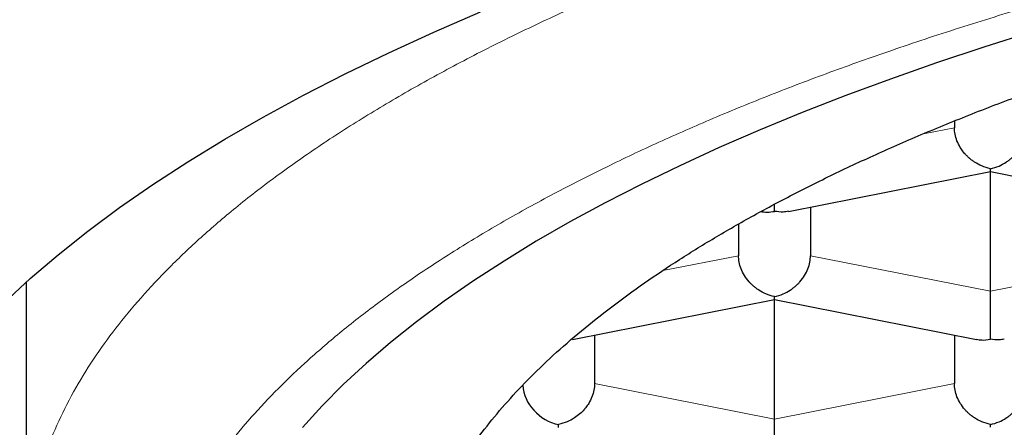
# Model space of a CAD drawing. Header units: millimetres. Extents: x 8 to 701, y 12 to 648.
# Tile 176 of 205: x 321.43 to 324.85, y 588.48 to 589.9. Entities that reach past the tile are written whole.
import ezdxf

# ---------------------------------------------------------------- set-up
doc = ezdxf.new("R2010")
doc.units = ezdxf.units.MM

msp = doc.modelspace()

# ---------------------------------------------------------------- linework, layer by layer
at = {"color": 7, "linetype": 'Continuous', "lineweight": 30}
for p, q in [((324.6735, 589.5444), (324.6735, 589.5213)), ((324.0971, 589.2307), (324.7988, 589.3693)), ((324.7985, 588.9536), (324.7985, 589.3692)), ((324.7986, 589.3692), (325.5004, 589.2306)), ((324.0485, 589.231), (324.0485, 589.2548)), ((324.1735, 589.2458), (324.1735, 589.077)), ((323.9235, 589.1865), (323.9235, 589.077)), ((323.9235, 589.1865), (323.9235, 589.077)), ((321.4485, 588.9845), (321.4485, 588.0064)), ((323.3471, 588.7864), (324.0488, 588.925)), ((324.0485, 588.5093), (324.0485, 588.9249)), ((324.0486, 588.9249), (324.7504, 588.7863)), ((323.4235, 588.8015), (323.4235, 588.6327)), ((324.6735, 588.8015), (324.6735, 588.6327)), ((323.347, 588.787), (323.3436, 588.7865)), ((323.2985, 588.4806), (323.2985, 588.4905))]:
    msp.add_line(p, q, dxfattribs=at)
at = {"color": 252, "linetype": 'Continuous', "lineweight": 0}
for p, q in [((324.5657, 589.5), (324.6735, 589.5213)), ((323.6607, 589.0251), (323.9235, 589.077)), ((324.7985, 588.9536), (324.1735, 589.077)), ((325.4235, 589.077), (324.7985, 588.9536)), ((324.0485, 588.5093), (323.4235, 588.6327)), ((324.6735, 588.6327), (324.0485, 588.5093))]:
    msp.add_line(p, q, dxfattribs=at)
at = {"color": 7, "linetype": 'Continuous', "lineweight": 30, "flags": 128}
for points in [[(321.3721, 588.9132), (321.4627, 588.9972), (321.5597, 589.0803), (321.6631, 589.1626), (321.7727, 589.2439), (321.8885, 589.3242), (322.0104, 589.4035), (322.1383, 589.4816), (322.2721, 589.5585), (322.4118, 589.6343), (322.5573, 589.7087), (322.7084, 589.7818), (322.865, 589.8536), (323.0271, 589.9239)], [(324.9436, 589.8545), (324.7754, 589.8013), (324.6113, 589.7467), (324.4515, 589.6906), (324.296, 589.633), (324.145, 589.5741), (323.9985, 589.5139), (323.8567, 589.4524), (323.7196, 589.3896), (323.5874, 589.3256), (323.4602, 589.2605), (323.3379, 589.1942), (323.2208, 589.1269), (323.1089, 589.0585), (323.0022, 588.9892), (322.9009, 588.9189), (322.805, 588.8478), (322.7146, 588.7758), (322.6297, 588.703), (322.5504, 588.6295), (322.4768, 588.5553), (322.4088, 588.4805)]]:
    msp.add_lwpolyline(points, dxfattribs=at)
at = {"color": 7, "linetype": 'Continuous', "lineweight": 30}
for centre, major_axis, start_param, end_param in [((324.0485, 589.3485), (0.1041, 0.0856), 3.728059, 4.125922), ((323.2985, 588.608), (0.1041, -0.0856), 3.778873, 5.298856)]:
    msp.add_ellipse(centre, major_axis=major_axis, ratio=0.808487, start_param=start_param, end_param=end_param, dxfattribs=at)
at = {"color": 252, "linetype": 'Continuous', "lineweight": 0}
for points, knots in [([(321.4496, 588.0263), (321.4507, 588.0587), (321.453, 588.1302), (321.4718, 588.2407), (321.5028, 588.3574), (321.5468, 588.4737), (321.603, 588.5893), (321.6704, 588.702), (321.7478, 588.8116), (321.8346, 588.9181), (321.932, 589.0234), (322.04, 589.1276), (322.1609, 589.2325), (322.2953, 589.3379), (322.4436, 589.4436), (322.6032, 589.5473), (322.7738, 589.649), (322.9552, 589.7485), (323.1435, 589.8438), (323.3377, 589.9349), (323.5369, 590.0219), (323.7449, 590.1065), (323.9612, 590.1886), (324.1903, 590.2697), (324.4324, 590.3495), (324.6877, 590.4277), (324.9512, 590.5027), (325.2226, 590.5743), (325.5014, 590.6425), (325.782, 590.7059), (326.0634, 590.7646), (326.3448, 590.8189), (326.6316, 590.8699), (326.9233, 590.9174), (327.2258, 590.9622), (327.4781, 590.9968), (327.6331, 591.0151), (327.68, 591.0206)], [0, 0, 0, 0, 0.024857, 0.054789, 0.084722, 0.114655, 0.144587, 0.17452, 0.202742, 0.230965, 0.259187, 0.287409, 0.315632, 0.345564, 0.375497, 0.40543, 0.435362, 0.465295, 0.495227, 0.52345, 0.551672, 0.579895, 0.608117, 0.636339, 0.666272, 0.696205, 0.726137, 0.75607, 0.786003, 0.815935, 0.844158, 0.87238, 0.900602, 0.928825, 0.957047, 0.98698, 1, 1, 1, 1]), ([(321.8485, 587.6305), (321.8496, 587.668), (321.8519, 587.7427), (321.8705, 587.8547), (321.9003, 587.9663), (321.9424, 588.0776), (321.9964, 588.1884), (322.0609, 588.2964), (322.135, 588.4013), (322.218, 588.5031), (322.3112, 588.6039), (322.4147, 588.7036), (322.5306, 588.8042), (322.6592, 588.9052), (322.8011, 589.0063), (322.9537, 589.1055), (323.1169, 589.2028), (323.2906, 589.298), (323.4709, 589.3893), (323.6568, 589.4766), (323.8472, 589.5598), (324.046, 589.6407), (324.2532, 589.7192), (324.4726, 589.7969), (324.7045, 589.8734), (324.9487, 589.9482), (325.2007, 590.0199), (325.4604, 590.0884), (325.7276, 590.1537), (325.9965, 590.2144), (326.2659, 590.2707), (326.5351, 590.3227), (326.8094, 590.3714), (327.0888, 590.4169), (327.3786, 590.46), (327.6785, 590.5003), (327.988, 590.5375), (328.301, 590.5708), (328.6176, 590.6001), (328.9375, 590.6255), (329.2538, 590.6465), (329.5656, 590.6632), (329.8724, 590.676), (330.1803, 590.6851), (330.4892, 590.6906), (330.805, 590.6924), (331.1269, 590.6904), (331.4543, 590.6842), (331.7806, 590.674), (332.1058, 590.6596), (332.4296, 590.6411), (332.7451, 590.619), (333.0519, 590.5936), (333.3494, 590.5652), (333.644, 590.5333), (333.9356, 590.4979), (334.2295, 590.4582), (334.5248, 590.4142), (334.8204, 590.3657), (335.1104, 590.3135), (335.3948, 590.2576), (335.6735, 590.1982), (335.9405, 590.1365), (336.1957, 590.073), (336.439, 590.0078), (336.6756, 589.9398), (336.9055, 589.869), (337.1328, 589.794), (337.3565, 589.7147), (337.5754, 589.6312), (337.7851, 589.545), (337.9854, 589.4563), (338.1763, 589.3649), (338.354, 589.273), (338.5186, 589.1809), (338.6705, 589.0889), (338.8129, 588.9951), (338.9459, 588.8995), (339.0717, 588.8004), (339.1894, 588.6979), (339.298, 588.5921), (339.3951, 588.485), (339.4807, 588.3767), (339.5547, 588.2672), (339.6158, 588.159), (339.6646, 588.0524), (339.702, 587.9476), (339.7285, 587.8423), (339.7452, 587.7365), (339.7474, 587.6659), (339.7485, 587.6305)], [0, 0, 0, 0, 0.011676, 0.02333, 0.034978, 0.046636, 0.058319, 0.070013, 0.08101, 0.091995, 0.10298, 0.113979, 0.125005, 0.136686, 0.148342, 0.15999, 0.171644, 0.18332, 0.19501, 0.206006, 0.216989, 0.227971, 0.238966, 0.249988, 0.261666, 0.273322, 0.28497, 0.296627, 0.308308, 0.320003, 0.331002, 0.341988, 0.352975, 0.363976, 0.375004, 0.386689, 0.398349, 0.41, 0.421657, 0.433337, 0.44503, 0.456029, 0.467013, 0.477997, 0.488993, 0.500014, 0.51169, 0.523343, 0.534989, 0.546644, 0.558322, 0.570011, 0.581005, 0.591987, 0.60297, 0.613969, 0.624995, 0.636674, 0.64833, 0.659979, 0.671635, 0.683315, 0.695009, 0.706008, 0.716993, 0.727978, 0.738974, 0.749995, 0.761679, 0.773336, 0.784984, 0.796638, 0.808313, 0.820004, 0.831001, 0.841985, 0.85297, 0.863967, 0.874991, 0.886667, 0.898323, 0.909973, 0.921635, 0.933323, 0.94501, 0.955999, 0.966979, 0.977964, 0.988967, 1, 1, 1, 1])]:
    msp.add_open_spline(points, degree=3, knots=knots, dxfattribs=at)
at = {"color": 7, "linetype": 'Continuous', "lineweight": 30}
for points, knots in [([(322.7735, 587.7715), (322.7743, 587.8011), (322.776, 587.8604), (322.7891, 587.9492), (322.81, 588.0378), (322.8394, 588.1261), (322.8771, 588.2141), (322.9232, 588.3015), (322.9775, 588.3885), (323.0401, 588.4748), (323.1107, 588.5603), (323.1901, 588.6458), (323.2785, 588.7311), (323.3761, 588.8162), (323.4818, 588.9001), (323.5957, 588.9828), (323.7174, 589.064), (323.847, 589.1439), (323.9843, 589.2222), (324.1291, 589.2989), (324.2812, 589.3739), (324.4421, 589.4479), (324.6118, 589.5206), (324.7904, 589.592), (324.9761, 589.6613), (325.1685, 589.7283), (325.3656, 589.7925), (325.567, 589.8537), (325.7723, 589.912), (325.9832, 589.968), (326.1994, 590.0216), (326.4227, 590.0731), (326.6532, 590.1225), (326.8908, 590.1696), (327.1331, 590.2139), (327.3795, 590.2554), (327.6276, 590.2935), (327.8768, 590.3285), (328.127, 590.3602), (328.3802, 590.3892), (328.6361, 590.4152), (328.8967, 590.4385), (329.162, 590.459), (329.4318, 590.4766), (329.7033, 590.491), (329.976, 590.5022), (330.247, 590.5101), (330.5161, 590.5149), (330.7829, 590.5166), (331.0499, 590.5152), (331.3165, 590.5109), (331.585, 590.5034), (331.8552, 590.4927), (332.1269, 590.4788), (332.397, 590.4617), (332.6652, 590.4414), (332.9287, 590.4182), (333.1871, 590.3923), (333.4406, 590.3637), (333.6912, 590.3322), (333.9386, 590.2979), (334.1847, 590.2605), (334.4294, 590.2199), (334.6722, 590.1759), (334.9105, 590.1292), (335.144, 590.0797), (335.3701, 590.028), (335.5889, 589.9743), (335.8004, 589.9185), (336.0064, 589.8604), (336.2066, 589.8001), (336.4027, 589.7369), (336.5942, 589.6708), (336.7808, 589.6018), (336.9604, 589.5307), (337.1328, 589.4575), (337.2962, 589.3832), (337.4506, 589.3076), (337.5963, 589.2311), (337.7345, 589.153), (337.865, 589.0733), (337.9888, 588.9915), (338.1055, 588.9075), (338.2149, 588.8213), (338.3156, 588.7339), (338.4075, 588.6454), (338.4918, 588.5544), (338.5678, 588.4611), (338.6351, 588.3655), (338.6923, 588.269), (338.7397, 588.1713), (338.777, 588.0724), (338.8037, 587.9723), (338.8204, 587.872), (338.8225, 587.805), (338.8235, 587.7715)], [0, 0, 0, 0, 0.0103035, 0.0206151, 0.0309295, 0.0412411, 0.0515446, 0.0618481, 0.0721597, 0.082474, 0.0927856, 0.1030891, 0.1136757, 0.124271, 0.1348692, 0.1454645, 0.156051, 0.1666301, 0.177218, 0.1878088, 0.1983967, 0.2089758, 0.219862, 0.2307579, 0.2416569, 0.2525527, 0.2634389, 0.274018, 0.2846059, 0.2951967, 0.3057846, 0.3163637, 0.3272499, 0.3381458, 0.3490448, 0.3599406, 0.3708268, 0.3814059, 0.3919938, 0.4025846, 0.4131725, 0.4237516, 0.4346378, 0.4455336, 0.4564327, 0.4673285, 0.4782147, 0.4887938, 0.4993817, 0.5099725, 0.5205604, 0.5311395, 0.5420257, 0.5529215, 0.5638206, 0.5747164, 0.5856026, 0.5961817, 0.6067696, 0.6173604, 0.6279483, 0.6385274, 0.6494136, 0.6603094, 0.6712084, 0.6821043, 0.6929905, 0.7035696, 0.7141575, 0.7247483, 0.7353362, 0.7459153, 0.7568015, 0.7676973, 0.7785963, 0.7894922, 0.8003784, 0.8109575, 0.8215454, 0.8321362, 0.8427241, 0.8533032, 0.8641894, 0.8750852, 0.8859842, 0.8968801, 0.9077663, 0.9191702, 0.9305815, 0.9419928, 0.9533967, 0.9650436, 0.9766983, 0.9883531, 1, 1, 1, 1]), ([(324.7985, 589.3791), (324.7885, 589.3818), (324.7697, 589.3868), (324.7481, 589.3988), (324.7337, 589.409), (324.7246, 589.4164), (324.7169, 589.4237), (324.7061, 589.4351), (324.6937, 589.452), (324.6821, 589.4751), (324.6749, 589.4986), (324.674, 589.5138), (324.6735, 589.5213)], [0, 0, 0, 0, 0.164971, 0.307045, 0.36957, 0.42639, 0.477525, 0.523007, 0.65131, 0.772854, 0.888683, 1, 1, 1, 1]), ([(324.7985, 589.3791), (324.8086, 589.3818), (324.8275, 589.3867), (324.8492, 589.3986), (324.8636, 589.4089), (324.8726, 589.4164), (324.8802, 589.4237), (324.8909, 589.4352), (324.9034, 589.4519), (324.915, 589.4751), (324.9222, 589.4986), (324.9231, 589.5138), (324.9235, 589.5213)], [0, 0, 0, 0, 0.1649701, 0.3070432, 0.3695691, 0.4263891, 0.4775248, 0.5230066, 0.6513096, 0.7728537, 0.8886823, 1, 1, 1, 1]), ([(324.7987, 589.3698), (324.7987, 589.3698), (324.7987, 589.3699), (324.7986, 589.3756), (324.7985, 589.3791)], [0, 0, 0, 0, 0.3856134, 1, 1, 1, 1]), ([(324.097, 589.2313), (324.0909, 589.2301), (324.0753, 589.2271), (324.0587, 589.2296), (324.0485, 589.231)], [0, 0, 0, 0, 0.38819, 1, 1, 1, 1]), ([(324.0485, 588.9348), (324.0385, 588.9375), (324.0197, 588.9425), (323.9981, 588.9545), (323.9837, 588.9647), (323.9746, 588.9721), (323.9669, 588.9794), (323.9561, 588.9908), (323.9437, 589.0077), (323.9321, 589.0308), (323.9249, 589.0543), (323.924, 589.0695), (323.9235, 589.077)], [0, 0, 0, 0, 0.164971, 0.307045, 0.36957, 0.42639, 0.477525, 0.523007, 0.65131, 0.772854, 0.888683, 1, 1, 1, 1]), ([(324.0485, 588.9348), (324.0586, 588.9375), (324.0775, 588.9424), (324.0992, 588.9543), (324.1136, 588.9646), (324.1226, 588.9721), (324.1302, 588.9794), (324.1409, 588.9909), (324.1534, 589.0076), (324.165, 589.0308), (324.1722, 589.0543), (324.1731, 589.0695), (324.1735, 589.077)], [0, 0, 0, 0, 0.16497, 0.307043, 0.369569, 0.426389, 0.477525, 0.523007, 0.65131, 0.772854, 0.888682, 1, 1, 1, 1]), ([(324.0487, 588.9255), (324.0487, 588.9255), (324.0487, 588.9256), (324.0486, 588.9313), (324.0485, 588.9348)], [0, 0, 0, 0, 0.385613, 1, 1, 1, 1]), ([(324.7985, 588.7867), (324.7986, 588.7914), (324.7987, 588.8), (324.7988, 588.8163), (324.7987, 588.8294), (324.7987, 588.8386), (324.7986, 588.8474), (324.7985, 588.861), (324.7986, 588.8803), (324.7986, 588.9057), (324.7986, 588.9306), (324.7985, 588.946), (324.7985, 588.9536)], [0, 0, 0, 0, 0.16497, 0.307043, 0.369569, 0.426389, 0.477525, 0.523007, 0.65131, 0.772854, 0.888682, 1, 1, 1, 1]), ([(324.7505, 588.7868), (324.7565, 588.7857), (324.7719, 588.7827), (324.7884, 588.7852), (324.7985, 588.7867)], [0, 0, 0, 0, 0.385613, 1, 1, 1, 1]), ([(324.847, 588.787), (324.8409, 588.7858), (324.8253, 588.7828), (324.8087, 588.7853), (324.7985, 588.7867)], [0, 0, 0, 0, 0.38819, 1, 1, 1, 1]), ([(323.4235, 588.6327), (323.4231, 588.6252), (323.4222, 588.61), (323.4149, 588.5866), (323.4061, 588.5688), (323.3982, 588.5566), (323.3928, 588.5494), (323.3846, 588.5395), (323.3717, 588.5268), (323.3522, 588.512), (323.3273, 588.4982), (323.3086, 588.4932), (323.2985, 588.4905)], [0, 0, 0, 0, 0.111298, 0.227117, 0.348661, 0.390702, 0.433531, 0.477182, 0.573703, 0.692933, 0.835009, 1, 1, 1, 1]), ([(324.7985, 588.4905), (324.7885, 588.4932), (324.7697, 588.4982), (324.7481, 588.5102), (324.7337, 588.5204), (324.7246, 588.5278), (324.7169, 588.5351), (324.7061, 588.5465), (324.6937, 588.5634), (324.6821, 588.5865), (324.6749, 588.61), (324.674, 588.6252), (324.6735, 588.6327)], [0, 0, 0, 0, 0.16497, 0.307043, 0.369569, 0.426389, 0.477525, 0.523007, 0.65131, 0.772854, 0.888682, 1, 1, 1, 1]), ([(324.7985, 588.4905), (324.8086, 588.4932), (324.8275, 588.4981), (324.8492, 588.51), (324.8636, 588.5203), (324.8726, 588.5278), (324.8802, 588.5351), (324.8909, 588.5466), (324.9034, 588.5633), (324.915, 588.5865), (324.9222, 588.61), (324.9231, 588.6252), (324.9235, 588.6327)], [0, 0, 0, 0, 0.16497, 0.307043, 0.369569, 0.426389, 0.477525, 0.523007, 0.65131, 0.772854, 0.888682, 1, 1, 1, 1]), ([(324.0485, 588.3424), (324.0486, 588.3471), (324.0487, 588.3557), (324.0488, 588.372), (324.0487, 588.3851), (324.0487, 588.3943), (324.0486, 588.4031), (324.0485, 588.4167), (324.0486, 588.436), (324.0486, 588.4614), (324.0486, 588.4863), (324.0485, 588.5017), (324.0485, 588.5093)], [0, 0, 0, 0, 0.16497, 0.307043, 0.369569, 0.426389, 0.477525, 0.523007, 0.65131, 0.772854, 0.888682, 1, 1, 1, 1]), ([(324.7987, 588.4812), (324.7987, 588.4812), (324.7987, 588.4813), (324.7986, 588.487), (324.7985, 588.4905)], [0, 0, 0, 0, 0.385613, 1, 1, 1, 1])]:
    msp.add_open_spline(points, degree=3, knots=knots, dxfattribs=at)

doc.saveas('drawing.dxf')
